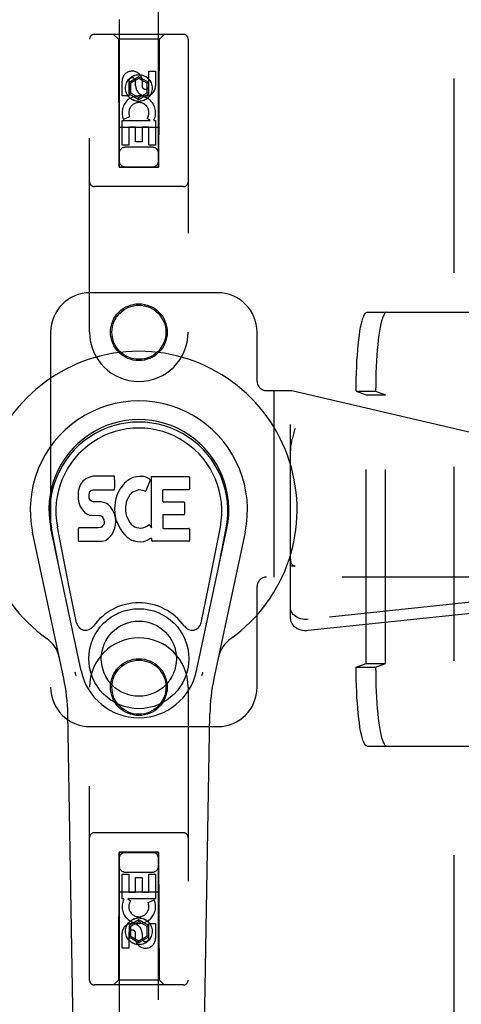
# Model space of a CAD drawing. Header units: inches. Extents: x 0 to 224, y 0 to 145.
# Tile 5 of 62: x 49.22 to 52.03, y 51.45 to 57.69. Entities that reach past the tile are written whole.
import ezdxf

# ---------------------------------------------------------------- set-up
doc = ezdxf.new("R2010")
doc.units = ezdxf.units.IN
doc.header["$LTSCALE"] = 12.302632
doc.header["$MEASUREMENT"] = 0
doc.linetypes.add('HIDDEN', pattern=[0.2, 0.1, -0.1])
doc.layers.get('0').update_dxf_attribs({"linetype": 'CONTINUOUS'})
doc.layers.add('02___PRT_ALL_AXES', color=7, linetype='CONTINUOUS')
doc.layers.add('DEFAULT_2', color=8, linetype='HIDDEN')

msp = doc.modelspace()

# ---------------------------------------------------------------- linework, layer by layer
at = {"color": 7, "linetype": 'Continuous'}
for p, q in [((49.6093, 54.7439), (49.6001, 54.7214)), ((49.623, 54.7635), (49.6093, 54.7439)), ((49.6316, 54.7715), (49.623, 54.7635)), ((49.6412, 54.7781), (49.6316, 54.7715)), ((49.6628, 54.7878), (49.6412, 54.7781)), ((49.6862, 54.7951), (49.6628, 54.7878)), ((49.8257, 54.7951), (49.6862, 54.7951)), ((49.8274, 54.7523), (49.8257, 54.7951)), ((49.8265, 54.7285), (49.8274, 54.7523)), ((49.8871, 54.7495), (49.8724, 54.7328)), ((49.9034, 54.7648), (49.8871, 54.7495)), ((49.9216, 54.7777), (49.9034, 54.7648)), ((49.942, 54.7866), (49.9216, 54.7777)), ((49.9638, 54.7915), (49.942, 54.7866)), ((49.986, 54.7937), (49.9638, 54.7915)), ((50.0085, 54.7933), (49.986, 54.7937)), ((50.0196, 54.7916), (50.0085, 54.7933)), ((50.0301, 54.7882), (50.0196, 54.7916)), ((50.0502, 54.771), (50.0241, 54.7028)), ((50.0488, 54.7761), (50.0301, 54.7882)), ((50.059, 54.4679), (50.059, 54.7931)), ((50.059, 54.7931), (50.2958, 54.7931)), ((50.3003, 54.7886), (50.3003, 54.7142)), ((49.5949, 54.698), (49.5932, 54.6743)), ((49.5932, 54.6743), (49.5939, 54.6504)), ((49.6001, 54.7214), (49.5949, 54.698)), ((49.6642, 54.6626), (49.6649, 54.6777)), ((49.6649, 54.6777), (49.6669, 54.6927)), ((49.6669, 54.6927), (49.6701, 54.6994)), ((49.6701, 54.6994), (49.6758, 54.7042)), ((49.6758, 54.7042), (49.6901, 54.7087)), ((49.6901, 54.7087), (49.705, 54.7098)), ((49.705, 54.7098), (49.8179, 54.7098)), ((49.8179, 54.7098), (49.8235, 54.7103)), ((49.8235, 54.7103), (49.8253, 54.7157)), ((49.8253, 54.7157), (49.8265, 54.7285)), ((49.8401, 54.6745), (49.834, 54.653)), ((49.8486, 54.6951), (49.8401, 54.6745)), ((49.8595, 54.7146), (49.8486, 54.6951)), ((49.8724, 54.7328), (49.8595, 54.7146)), ((49.9224, 54.6768), (49.9083, 54.6537)), ((49.9307, 54.6872), (49.9224, 54.6768)), ((49.9414, 54.6947), (49.9307, 54.6872)), ((49.9664, 54.7052), (49.9414, 54.6947)), ((49.9792, 54.7085), (49.9664, 54.7052)), ((49.9925, 54.7083), (49.9792, 54.7085)), ((50.0056, 54.7052), (49.9925, 54.7083)), ((50.0181, 54.7003), (50.0056, 54.7052)), ((50.1291, 54.7053), (50.1291, 54.6378)), ((50.2958, 54.7097), (50.1336, 54.7097)), ((49.5939, 54.6504), (49.5979, 54.6269)), ((49.5979, 54.6269), (49.6062, 54.6047)), ((49.6649, 54.655), (49.6642, 54.6626)), ((49.6672, 54.648), (49.6649, 54.655)), ((49.6717, 54.6419), (49.6672, 54.648)), ((49.6779, 54.6375), (49.6717, 54.6419)), ((49.6923, 54.6335), (49.6779, 54.6375)), ((49.7163, 54.6343), (49.6923, 54.6335)), ((49.7402, 54.633), (49.7163, 54.6343)), ((49.7637, 54.6279), (49.7402, 54.633)), ((49.7747, 54.6231), (49.7637, 54.6279)), ((49.7845, 54.6162), (49.7747, 54.6231)), ((49.8017, 54.5994), (49.7845, 54.6162)), ((49.8299, 54.6311), (49.8253, 54.5867)), ((49.834, 54.653), (49.8299, 54.6311)), ((49.8987, 54.6292), (49.8954, 54.6024)), ((49.9025, 54.6418), (49.8987, 54.6292)), ((49.9083, 54.6537), (49.9025, 54.6418)), ((50.1336, 54.6334), (50.2649, 54.6334)), ((50.2694, 54.6289), (50.2694, 54.5558)), ((49.6062, 54.6047), (49.619, 54.5845)), ((49.619, 54.5845), (49.6354, 54.5672)), ((49.6354, 54.5672), (49.6552, 54.5541)), ((49.6552, 54.5541), (49.6664, 54.5499)), ((49.6664, 54.5499), (49.678, 54.5479)), ((49.678, 54.5479), (49.7255, 54.5474)), ((49.7255, 54.5474), (49.7331, 54.5467)), ((49.8148, 54.5794), (49.8017, 54.5994)), ((49.8243, 54.5572), (49.8148, 54.5794)), ((49.8305, 54.5341), (49.8243, 54.5572)), ((49.8253, 54.5867), (49.8262, 54.5645)), ((49.8262, 54.5645), (49.8294, 54.5424)), ((49.8954, 54.6024), (49.8947, 54.5755)), ((49.8947, 54.5755), (49.896, 54.5623)), ((49.896, 54.5623), (49.8991, 54.5495)), ((49.8991, 54.5495), (49.9093, 54.5246)), ((50.2649, 54.5513), (50.1349, 54.5513)), ((49.7331, 54.5467), (49.7401, 54.5443)), ((49.7401, 54.5443), (49.7461, 54.5397)), ((49.7461, 54.5397), (49.751, 54.5338)), ((49.7567, 54.4906), (49.7474, 54.4786)), ((49.751, 54.5338), (49.7575, 54.5202)), ((49.7592, 54.4975), (49.7567, 54.4906)), ((49.7575, 54.5202), (49.76, 54.5051)), ((49.76, 54.5051), (49.7592, 54.4975)), ((49.8251, 54.4631), (49.8314, 54.4863)), ((49.8294, 54.5424), (49.8339, 54.5206)), ((49.833, 54.5102), (49.8305, 54.5341)), ((49.8314, 54.4863), (49.833, 54.5102)), ((49.8339, 54.5206), (49.841, 54.4995)), ((49.841, 54.4995), (49.8623, 54.4602)), ((49.9093, 54.5246), (49.9226, 54.5015)), ((49.9226, 54.5015), (49.9314, 54.4915)), ((49.9314, 54.4915), (49.9415, 54.4826)), ((50.0297, 54.479), (50.0407, 54.4865)), ((50.0472, 54.4854), (50.059, 54.4679)), ((50.1304, 54.5468), (50.1304, 54.4693)), ((49.5027, 53.5141), (49.3054, 54.4401)), ((49.6135, 53.5613), (49.4209, 54.4647)), ((49.4692, 54.2384), (49.4248, 54.4656)), ((49.5367, 54.0916), (49.4621, 54.4728)), ((49.5957, 54.3885), (49.5957, 54.4634)), ((49.6594, 54.4684), (49.6001, 54.4679)), ((49.7203, 54.4687), (49.6594, 54.4684)), ((49.7354, 54.4699), (49.7203, 54.4687)), ((49.7418, 54.4733), (49.7354, 54.4699)), ((49.7474, 54.4786), (49.7418, 54.4733)), ((49.8044, 54.42), (49.8112, 54.4299)), ((49.8112, 54.4299), (49.8165, 54.4407)), ((49.8165, 54.4407), (49.8251, 54.4631)), ((49.8623, 54.4602), (49.8749, 54.4418)), ((49.8749, 54.4418), (49.8895, 54.4252)), ((49.8895, 54.4252), (49.9061, 54.4101)), ((49.9415, 54.4826), (49.9526, 54.4752)), ((49.9526, 54.4752), (49.965, 54.4704)), ((49.965, 54.4704), (49.9782, 54.468)), ((49.9782, 54.468), (49.9916, 54.4675)), ((49.9916, 54.4675), (50.0047, 54.4695)), ((50.0047, 54.4695), (50.0175, 54.4736)), ((50.0175, 54.4736), (50.0297, 54.479)), ((50.1349, 54.4648), (50.2965, 54.4648)), ((50.3009, 54.4603), (50.3009, 54.3882)), ((50.3451, 53.5613), (50.5376, 54.4647)), ((50.4218, 54.0916), (50.4964, 54.4728)), ((50.6531, 54.4401), (50.4558, 53.5141)), ((50.4894, 54.2384), (50.5337, 54.4656)), ((49.6005, 54.3837), (49.7445, 54.3837)), ((49.7445, 54.3837), (49.7565, 54.3853)), ((49.7565, 54.3853), (49.7676, 54.3893)), ((49.7676, 54.3893), (49.7875, 54.4031)), ((49.7875, 54.4031), (49.8044, 54.42)), ((49.9061, 54.4101), (49.9237, 54.3964)), ((49.9237, 54.3964), (49.9335, 54.3913)), ((49.9335, 54.3913), (49.944, 54.3876)), ((49.944, 54.3876), (49.9658, 54.382)), ((49.9658, 54.382), (49.9878, 54.3795)), ((49.9878, 54.3795), (50.0099, 54.3826)), ((50.0099, 54.3826), (50.0312, 54.3894)), ((50.0312, 54.3894), (50.0502, 54.401)), ((50.0502, 54.401), (50.0504, 54.4011)), ((50.0609, 54.4011), (50.0504, 54.4011)), ((50.0609, 54.3882), (50.0609, 54.4011)), ((50.2965, 54.3837), (50.0654, 54.3837)), ((49.5846, 53.8665), (49.5367, 54.0916)), ((50.3739, 53.8665), (50.4218, 54.0916)), ((49.6214, 47.9682), (49.5285, 53.2886)), ((50.3372, 47.9682), (50.43, 53.2886))]:
    msp.add_line(p, q, dxfattribs=at)
for points in [[(49.581, 53.5308), (49.5793, 53.5363), (49.5777, 53.5419), (49.5762, 53.5474), (49.575, 53.5531)], [(50.3836, 53.5531), (50.3823, 53.5474), (50.3809, 53.5419), (50.3793, 53.5363), (50.3775, 53.5308)]]:
    msp.add_lwpolyline(points, dxfattribs=at)
for radius in [0.3169, 0.2382]:
    msp.add_circle((49.9793, 53.6392), radius, dxfattribs=at)
for centre, radius, start, end in [((49.9793, 54.5837), 1.0039, 305.50661, 234.49339), ((49.9793, 54.5837), 0.689, 347.97034, 192.02966), ((49.9793, 54.5837), 0.5709, 347.97034, 192.02966), ((49.9793, 54.5739), 0.5269, 348.94024, 191.0594), ((50.0461, 54.7726), 0.00448, 339.00164, 51.87288), ((50.2958, 54.7886), 0.00448, 0, 90), ((50.0199, 54.7044), 0.00448, 246.1578, 339.00164), ((50.1336, 54.7053), 0.00448, 90, 180), ((50.2958, 54.7142), 0.00448, 270, 360), ((50.1336, 54.6378), 0.00448, 180, 270), ((50.2649, 54.6289), 0.00448, 0, 90), ((50.1349, 54.5468), 0.00448, 90, 180), ((50.2649, 54.5558), 0.00448, 270, 360), ((50.0434, 54.4829), 0.00448, 34.0893, 127.3444), ((49.6001, 54.4634), 0.00448, 90, 180.01188), ((50.1349, 54.4693), 0.00448, 180, 270), ((50.2965, 54.4603), 0.00448, 0, 90), ((49.6005, 54.3885), 0.00483, 180, 270), ((50.0654, 54.3882), 0.00448, 180, 270), ((50.2965, 54.3882), 0.00448, 270, 360), ((49.9793, 53.6392), 0.3543, 35.42367, 144.57633), ((49.6424, 53.8788), 0.0591, 192.02966, 324.57633), ((50.3161, 53.8788), 0.0591, 215.42367, 347.97034), ((49.2818, 53.6062), 0.1969, 12.02966, 54.49339), ((50.6767, 53.6062), 0.1969, 125.50661, 167.97034), ((49.9793, 53.6392), 0.374, 192.02966, 347.97034), ((48.3476, 53.268), 1.1811, 1, 12.02966), ((51.6109, 53.268), 1.1811, 167.97034, 179)]:
    msp.add_arc(centre, radius, start, end, dxfattribs=at)
msp.add_ellipse((49.9793, 54.5738), major_axis=(0, 0.565), ratio=0.999848, start_param=-1.76365, end_param=1.76365, dxfattribs=at)
at = {"layer": '02___PRT_ALL_AXES', "color": 8, "linetype": 'HIDDEN'}
for p, q in [((50.0434, 57.2703), (50.0434, 57.3628)), ((50.0434, 57.3628), (50.0858, 57.3628)), ((50.0858, 57.3628), (50.0858, 57.2703)), ((49.8726, 57.2065), (49.8726, 57.2989)), ((49.9151, 57.2989), (49.9151, 57.2065)), ((49.9589, 57.2703), (49.9589, 57.2989)), ((49.9999, 57.3127), (49.9999, 57.2664)), ((49.9151, 57.2065), (49.8726, 57.2065)), ((49.8726, 56.8941), (49.8726, 57.0502)), ((49.8726, 57.0502), (50.0502, 57.0502)), ((49.9207, 57.0746), (49.8816, 57.0577)), ((50.0502, 57.0502), (50.0317, 57.0632)), ((50.0753, 57.0537), (50.0736, 57.0502)), ((50.0736, 57.0502), (50.0858, 57.0502)), ((50.0858, 57.0502), (50.0858, 56.8941)), ((49.9151, 57.0076), (49.9151, 56.8941)), ((49.9575, 57.0076), (49.9151, 57.0076)), ((49.9575, 56.9154), (49.9575, 57.0076)), ((49.9999, 57.0076), (49.9999, 56.9154)), ((50.0434, 57.0076), (49.9999, 57.0076)), ((50.0434, 56.8941), (50.0434, 57.0076)), ((49.9151, 56.8941), (49.8726, 56.8941)), ((49.9999, 56.9154), (49.9575, 56.9154)), ((50.0858, 56.8941), (50.0434, 56.8941)), ((49.8727, 52.1172), (49.8727, 52.2734)), ((49.8727, 52.2734), (49.9151, 52.2734)), ((49.9151, 52.2734), (49.9151, 52.1598)), ((49.9586, 52.1598), (49.9586, 52.252)), ((49.9586, 52.252), (50.001, 52.252)), ((50.001, 52.252), (50.001, 52.1598)), ((50.0435, 52.1598), (50.0435, 52.2734)), ((50.0435, 52.2734), (50.0859, 52.2734)), ((50.0859, 52.2734), (50.0859, 52.1172)), ((49.885, 52.1172), (49.8727, 52.1172)), ((49.8832, 52.1137), (49.885, 52.1172)), ((49.9083, 52.1172), (49.9269, 52.1042)), ((50.0859, 52.1172), (49.9083, 52.1172)), ((49.9151, 52.1598), (49.9586, 52.1598)), ((50.001, 52.1598), (50.0435, 52.1598)), ((50.0378, 52.0928), (50.0769, 52.1098)), ((50.0435, 51.8685), (50.0435, 51.961)), ((50.0435, 51.961), (50.0859, 51.961)), ((50.0859, 51.961), (50.0859, 51.8685)), ((49.8727, 51.8047), (49.8727, 51.8971)), ((49.9151, 51.8971), (49.9151, 51.8047)), ((49.9586, 51.8547), (49.9586, 51.901)), ((49.9996, 51.8971), (49.9996, 51.8686)), ((49.9151, 51.8047), (49.8727, 51.8047))]:
    msp.add_line(p, q, dxfattribs=at)
for centre, radius in [((49.9793, 57.2562), 0.085), ((49.9795, 55.7084), 0.1715), ((49.9795, 53.4584), 0.1715), ((49.9793, 51.9112), 0.085)]:
    msp.add_circle(centre, radius, dxfattribs=at)
for centre, radius, start, end in [((49.937, 57.299), 0.0644, 12.29948, 180.07752), ((49.937, 57.2989), 0.0219, 359.90115, 180), ((50.0224, 57.2703), 0.0635, 180, 360), ((50.0215, 57.2703), 0.0219, 190.307, 360), ((49.9794, 57.1), 0.1065, 334.26362, 203.40274), ((49.9794, 57.1), 0.0639, 324.88948, 203.40261), ((49.9791, 52.0675), 0.1065, 154.26362, 23.40274), ((49.9791, 52.0675), 0.0639, 144.88948, 23.40261), ((49.9361, 51.8971), 0.0635, 0, 180), ((49.9371, 51.8971), 0.0219, 10.307, 180), ((50.0215, 51.8684), 0.0644, 192.29948, 0.07752), ((50.0215, 51.8685), 0.0219, 179.90115, 360)]:
    msp.add_arc(centre, radius, start, end, dxfattribs=at)
at = {"layer": 'DEFAULT_2', "color": 8, "linetype": 'HIDDEN'}
for p, q in [((51.9793, 24.0987), (51.9793, 85.0687)), ((49.8543, 84.7562), (49.8543, 56.7544)), ((50.1043, 56.7544), (50.1043, 84.7562)), ((49.6668, 55.7087), (49.6668, 57.5662)), ((50.2618, 57.5962), (49.6968, 57.5962)), ((49.8493, 57.5662), (49.8193, 57.5962)), ((49.8493, 57.5662), (49.8528, 56.7562)), ((50.1093, 57.5662), (49.8493, 57.5662)), ((50.1058, 56.7562), (50.1093, 57.5662)), ((50.1093, 57.5662), (50.1393, 57.5962)), ((50.2918, 57.5662), (50.2918, 55.7087)), ((49.9793, 57.3281), (49.9168, 57.292)), ((49.9793, 57.3165), (49.9268, 57.2862)), ((49.9793, 57.3281), (49.9793, 57.3165)), ((50.0418, 57.292), (49.9793, 57.3281)), ((50.0318, 57.2862), (49.9793, 57.3165)), ((49.9168, 57.292), (49.9168, 57.2198)), ((49.9168, 57.292), (49.9268, 57.2862)), ((49.9268, 57.2862), (49.9268, 57.2256)), ((50.0418, 57.292), (50.0318, 57.2862)), ((50.0318, 57.2256), (50.0318, 57.2862)), ((50.0418, 57.2198), (50.0418, 57.292)), ((49.9168, 57.2198), (49.9268, 57.2256)), ((49.9168, 57.2198), (49.9793, 57.1837)), ((49.9268, 57.2256), (49.9793, 57.1953)), ((49.9793, 57.1953), (50.0318, 57.2256)), ((49.9793, 57.1837), (50.0418, 57.2198)), ((49.9793, 57.1837), (49.9793, 57.1953)), ((50.0418, 57.2198), (50.0318, 57.2256)), ((50.1068, 57.0062), (49.8517, 57.0062)), ((50.0643, 56.8812), (49.8943, 56.8812)), ((49.8528, 56.7562), (50.1058, 56.7562)), ((49.8543, 56.7575), (50.1043, 56.7575)), ((49.8543, 56.7544), (50.1043, 56.7544)), ((50.2618, 56.6312), (49.6968, 56.6312)), ((50.4795, 55.9584), (49.6695, 55.9584)), ((51.4276, 55.8352), (52.5498, 55.8352)), ((49.4195, 55.7084), (49.4195, 53.4584)), ((50.7295, 55.3984), (50.7295, 55.7084)), ((50.7895, 55.3384), (50.9495, 55.3384)), ((50.8365, 55.3384), (50.8365, 54.1564)), ((50.9405, 53.8927), (50.9405, 55.3384)), ((50.9495, 55.3384), (52.4222, 54.9964)), ((51.358, 55.3352), (51.4208, 55.3116)), ((51.358, 55.3352), (51.4818, 55.3352)), ((51.4208, 53.6088), (51.4208, 55.3116)), ((51.4208, 55.3116), (51.5446, 55.3116)), ((51.4818, 55.3352), (51.5446, 55.3116)), ((51.5446, 53.6088), (51.5446, 55.3116)), ((50.9705, 54.2259), (50.9405, 54.2259)), ((52.4995, 54.1564), (50.7895, 54.1564)), ((50.7295, 53.4584), (50.7295, 54.0964)), ((52.4135, 54.0311), (51.0545, 53.8886)), ((51.0545, 53.8191), (52.4135, 53.9616)), ((51.358, 53.5852), (51.4208, 53.6088)), ((51.358, 53.5852), (51.4818, 53.5852)), ((51.4208, 53.6088), (51.5446, 53.6088)), ((51.4818, 53.5852), (51.5446, 53.6088)), ((49.6668, 51.6012), (49.6668, 53.4587)), ((50.2918, 53.4587), (50.2918, 51.6012)), ((49.6695, 53.2084), (50.4795, 53.2084)), ((51.4276, 53.0852), (52.5498, 53.0852)), ((50.2618, 52.5362), (49.6968, 52.5362)), ((49.8528, 52.4112), (49.8493, 51.6012)), ((49.8528, 52.4112), (50.1058, 52.4112)), ((49.8543, 52.413), (49.8543, 24.4112)), ((50.1043, 52.413), (49.8543, 52.413)), ((50.1043, 52.4099), (49.8543, 52.4099)), ((50.1043, 24.4112), (50.1043, 52.413)), ((50.1093, 51.6012), (50.1058, 52.4112)), ((49.8943, 52.2862), (50.0643, 52.2862)), ((49.8517, 52.1612), (50.1068, 52.1612)), ((49.9793, 51.9837), (49.9168, 51.9476)), ((49.9168, 51.9476), (49.9168, 51.8754)), ((49.9168, 51.9476), (49.9268, 51.9418)), ((49.9793, 51.9721), (49.9268, 51.9418)), ((49.9268, 51.9418), (49.9268, 51.8812)), ((49.9793, 51.9837), (49.9793, 51.9721)), ((50.0418, 51.9476), (49.9793, 51.9837)), ((50.0318, 51.9418), (49.9793, 51.9721)), ((50.0418, 51.9476), (50.0318, 51.9418)), ((50.0318, 51.8812), (50.0318, 51.9418)), ((50.0418, 51.8754), (50.0418, 51.9476)), ((49.9168, 51.8754), (49.9268, 51.8812)), ((49.9168, 51.8754), (49.9793, 51.8394)), ((49.9268, 51.8812), (49.9793, 51.8509)), ((49.9793, 51.8509), (50.0318, 51.8812)), ((49.9793, 51.8394), (50.0418, 51.8754)), ((50.0418, 51.8754), (50.0318, 51.8812)), ((49.9793, 51.8394), (49.9793, 51.8509)), ((50.2618, 51.5712), (49.6968, 51.5712)), ((49.8493, 51.6012), (49.8193, 51.5712)), ((50.1093, 51.6012), (49.8493, 51.6012)), ((50.1093, 51.6012), (50.1393, 51.5712))]:
    msp.add_line(p, q, dxfattribs=at)
for points in [[(51.358, 55.3352), (51.3582, 55.3746), (51.3589, 55.4134), (51.3599, 55.4519), (51.3614, 55.4897), (51.3633, 55.5265), (51.3656, 55.5622), (51.3683, 55.5965), (51.3713, 55.6291), (51.3747, 55.6599), (51.3784, 55.6888), (51.3824, 55.7154), (51.3867, 55.7397), (51.3912, 55.7615), (51.396, 55.7807), (51.401, 55.7971), (51.4061, 55.8107), (51.4114, 55.8214), (51.4167, 55.8291), (51.4221, 55.8337), (51.4276, 55.8352)], [(51.5514, 55.8352), (51.5459, 55.8337), (51.5405, 55.8291), (51.5351, 55.8214), (51.5299, 55.8107), (51.5248, 55.7971), (51.5198, 55.7807), (51.515, 55.7615), (51.5105, 55.7397), (51.5062, 55.7154), (51.5022, 55.6888), (51.4985, 55.6599), (51.4951, 55.6291), (51.4921, 55.5965), (51.4894, 55.5622), (51.4871, 55.5265), (51.4852, 55.4897), (51.4837, 55.4519), (51.4827, 55.4134), (51.482, 55.3746), (51.4818, 55.3352)], [(50.9705, 55.0975), (50.9679, 55.0889), (50.9653, 55.0803), (50.9628, 55.0718), (50.9603, 55.0633), (50.9578, 55.0548), (50.9555, 55.0463), (50.9532, 55.0377), (50.951, 55.0291), (50.9489, 55.0203), (50.947, 55.0114), (50.9453, 55.0023), (50.9437, 54.9932), (50.9424, 54.984), (50.9414, 54.9746), (50.9408, 54.9652), (50.9405, 54.9557)], [(51.0545, 53.8886), (51.0422, 53.8879), (51.0301, 53.8883), (51.0181, 53.8898), (51.0064, 53.8924), (50.9952, 53.896), (50.9846, 53.9006), (50.975, 53.9061), (50.9662, 53.9125), (50.9586, 53.9196), (50.9523, 53.9273), (50.9472, 53.9356), (50.9435, 53.9442), (50.9413, 53.9531), (50.9405, 53.9622)], [(50.9405, 53.8927), (50.9413, 53.8836), (50.9435, 53.8747), (50.9472, 53.8661), (50.9523, 53.8578), (50.9586, 53.8501), (50.9662, 53.843), (50.975, 53.8366), (50.9846, 53.8311), (50.9952, 53.8265), (51.0064, 53.8228), (51.0181, 53.8203), (51.0301, 53.8188), (51.0422, 53.8184), (51.0545, 53.8191)], [(51.4276, 53.0852), (51.4221, 53.0868), (51.4167, 53.0914), (51.4114, 53.099), (51.4061, 53.1097), (51.401, 53.1233), (51.396, 53.1397), (51.3912, 53.1589), (51.3867, 53.1807), (51.3824, 53.205), (51.3784, 53.2317), (51.3747, 53.2605), (51.3713, 53.2913), (51.3683, 53.324), (51.3656, 53.3582), (51.3633, 53.3939), (51.3614, 53.4307), (51.3599, 53.4685), (51.3589, 53.507), (51.3582, 53.5459), (51.358, 53.5852)], [(51.4818, 53.5852), (51.482, 53.5459), (51.4827, 53.507), (51.4837, 53.4685), (51.4852, 53.4307), (51.4871, 53.3939), (51.4894, 53.3582), (51.4921, 53.324), (51.4951, 53.2913), (51.4985, 53.2605), (51.5022, 53.2317), (51.5062, 53.205), (51.5105, 53.1807), (51.515, 53.1589), (51.5198, 53.1397), (51.5248, 53.1233), (51.5299, 53.1097), (51.5351, 53.099), (51.5405, 53.0914), (51.5459, 53.0868), (51.5514, 53.0852)]]:
    msp.add_lwpolyline(points, dxfattribs=at)
for centre, radius in [((49.9793, 57.2562), 0.0845), ((49.9793, 55.7087), 0.18), ((49.9793, 53.4587), 0.18), ((49.9793, 51.9112), 0.0845)]:
    msp.add_circle(centre, radius, dxfattribs=at)
for centre, radius, start, end in [((49.6968, 57.5662), 0.03, 90, 180), ((50.2618, 57.5662), 0.03, 0, 90), ((49.8943, 56.8412), 0.04, 90, 180), ((50.0643, 56.8412), 0.04, 0, 90), ((49.8943, 56.7962), 0.04, 180, 270), ((50.0643, 56.7962), 0.04, 270, 360), ((49.6968, 56.6612), 0.03, 180, 270), ((50.2618, 56.6612), 0.03, 270, 360), ((49.6695, 55.7084), 0.25, 90, 180), ((50.4795, 55.7084), 0.25, 0, 90), ((49.9793, 55.7087), 0.3125, 180, 360), ((50.7895, 55.3984), 0.06, 180, 270), ((50.7895, 54.0964), 0.06, 90, 180), ((49.9793, 53.4587), 0.3125, 0, 180), ((49.6695, 53.4584), 0.25, 180, 270), ((50.4795, 53.4584), 0.25, 270, 360), ((49.6968, 52.5062), 0.03, 90, 180), ((50.2618, 52.5062), 0.03, 0, 90), ((49.8943, 52.3712), 0.04, 90, 180), ((50.0643, 52.3712), 0.04, 0, 90), ((49.8943, 52.3262), 0.04, 180, 270), ((50.0643, 52.3262), 0.04, 270, 360), ((49.6968, 51.6012), 0.03, 180, 270), ((50.2618, 51.6012), 0.03, 270, 360)]:
    msp.add_arc(centre, radius, start, end, dxfattribs=at)
msp.add_ellipse((50.9705, 54.2708), major_axis=(0, -0.0448), ratio=0.669131, start_param=-1.570796, end_param=0, dxfattribs=at)

doc.saveas('drawing.dxf')
